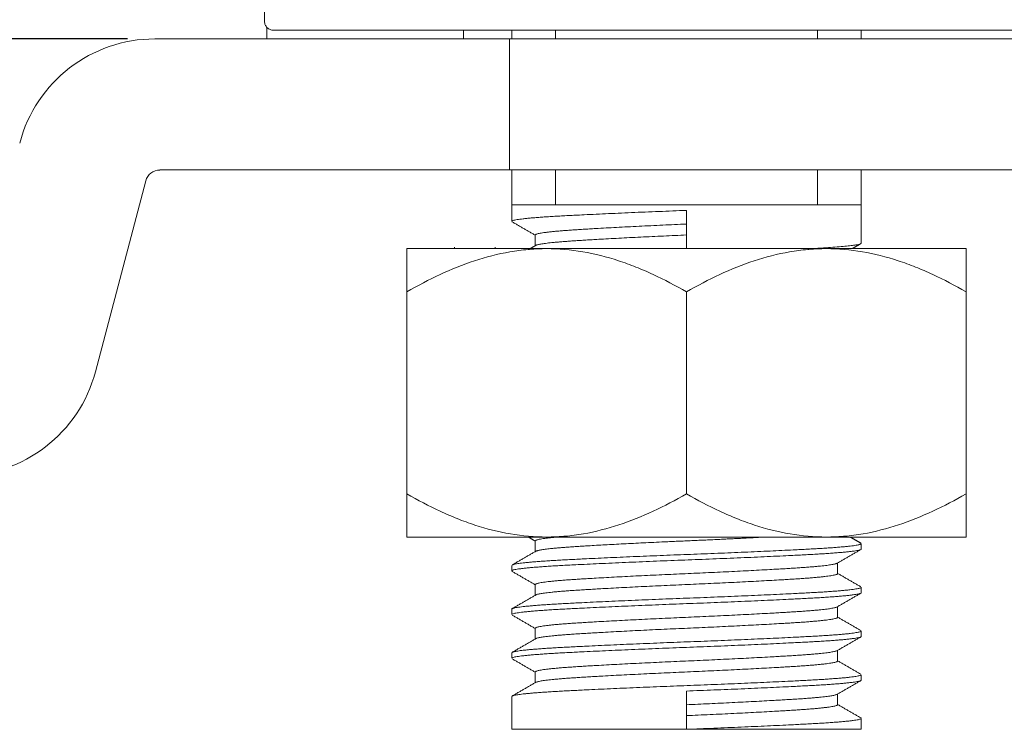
# Model space of a CAD drawing. Header units: millimetres. Extents: x 1418 to 1925, y 1452 to 1840.
# Tile 3 of 18: x 1560 to 1583, y 1724 to 1740. Entities that reach past the tile are written whole.
import ezdxf

# ---------------------------------------------------------------- set-up
doc = ezdxf.new("R2010")
doc.units = ezdxf.units.MM
doc.layers.add('1', color=7, linetype='Continuous', true_color=0xffffff)
doc.layers.add('尺寸线层', color=3, linetype='Continuous', lineweight=18)
doc.styles.get("Standard").update_dxf_attribs({"font": 'arial.ttf'})
doc.dimstyles.new('ISO-25', dxfattribs={"dimtxt": 5, "dimasz": 2.5, "dimexe": 1.25, "dimexo": 0.625, "dimtad": 1, "dimtxsty": 'Standard', "dimcen": 2.5, "dimadec": 0, "dimazin": 0, "dimtfac": 1, "dimtmove": 0, "dimatfit": 3, "dimfxl": 1, "dimarcsym": 0})

# ---------------------------------------------------------------- blocks, each defined once
blk = doc.blocks.new('*D71')
at = {"layer": 'Defpoints', "color": 0, "transparency": 16777216}
for p in [(1563.107, 1740.026), (1553.9, 1733.026), (1555.724, 1733.026)]:
    blk.add_point(p, dxfattribs=at)
at = {"layer": '尺寸线层', "color": 0, "lineweight": -2, "transparency": 16777216}
for p, q in [((1553.9, 1740.026), (1553.9, 1752.405)), ((1562.482, 1740.026), (1552.65, 1740.026)), ((1553.9, 1735.526), (1553.9, 1737.526)), ((1555.099, 1733.026), (1552.65, 1733.026))]:
    blk.add_line(p, q, dxfattribs=at)
at = {"layer": '尺寸线层', "color": 0, "transparency": 16777216}
for points in [[(1553.483, 1737.526), (1554.317, 1737.526), (1553.9, 1740.026)], [(1553.483, 1735.526), (1554.317, 1735.526), (1553.9, 1733.026)]]:
    blk.add_solid(points, dxfattribs=at)
at = {"layer": '尺寸线层', "color": 0, "transparency": 16777216, "insert": (1550.775, 1747.465), "char_height": 5, "attachment_point": 5, "rotation": 90}
blk.add_mtext('BH', dxfattribs=at)

msp = doc.modelspace()

# ---------------------------------------------------------------- linework, layer by layer
at = {"layer": '1', "color": 7, "linetype": 'Continuous', "lineweight": 18}
for p, q in [((1565.616, 1743.226), (1565.616, 1740.426)), ((1565.672, 1740.026), (1565.672, 1740.289)), ((1585.072, 1740.226), (1565.823, 1740.226)), ((1570.172, 1740.226), (1570.172, 1740.026)), ((1571.272, 1740.226), (1571.272, 1740.026)), ((1572.272, 1740.226), (1572.272, 1740.026)), ((1578.272, 1740.026), (1578.272, 1740.226)), ((1579.272, 1740.226), (1579.272, 1740.026)), ((1571.222, 1740.026), (1563.107, 1740.026)), ((1571.222, 1740.026), (1575.272, 1740.026)), ((1571.222, 1737.026), (1571.222, 1740.026)), ((1583.772, 1740.026), (1575.272, 1740.026)), ((1563.222, 1737.026), (1571.222, 1737.026)), ((1571.222, 1737.026), (1575.272, 1737.026)), ((1571.272, 1737.026), (1571.272, 1736.226)), ((1572.272, 1737.026), (1572.272, 1736.226)), ((1583.772, 1737.026), (1575.272, 1737.026)), ((1578.272, 1736.226), (1578.272, 1737.026)), ((1579.272, 1737.026), (1579.272, 1736.226)), ((1561.745, 1732.41), (1562.897, 1736.775)), ((1572.272, 1736.226), (1571.272, 1736.226)), ((1571.272, 1736.226), (1571.272, 1735.851)), ((1575.272, 1736.226), (1572.272, 1736.226)), ((1578.272, 1736.226), (1575.272, 1736.226)), ((1575.272, 1736.101), (1575.272, 1735.226)), ((1579.272, 1736.226), (1578.272, 1736.226)), ((1579.272, 1735.351), (1579.272, 1736.226)), ((1571.281, 1735.84), (1571.276, 1735.843)), ((1568.872, 1735.226), (1572.072, 1735.226)), ((1569.961, 1735.263), (1569.961, 1735.226)), ((1570.896, 1735.226), (1570.896, 1735.263)), ((1572.072, 1735.226), (1578.472, 1735.226)), ((1578.472, 1735.226), (1581.672, 1735.226)), ((1568.872, 1729.616), (1568.872, 1734.236)), ((1575.272, 1729.616), (1575.272, 1734.236)), ((1581.672, 1729.616), (1581.672, 1734.236)), ((1568.872, 1728.626), (1572.072, 1728.626)), ((1572.072, 1728.626), (1578.472, 1728.626)), ((1578.472, 1728.626), (1581.672, 1728.626)), ((1579.272, 1728.351), (1579.272, 1728.475)), ((1571.272, 1727.976), (1571.272, 1727.851)), ((1579.272, 1727.351), (1579.272, 1727.476)), ((1571.272, 1726.976), (1571.272, 1726.85)), ((1579.272, 1726.351), (1579.272, 1726.476)), ((1571.272, 1725.975), (1571.272, 1725.851)), ((1579.272, 1725.35), (1579.272, 1725.476)), ((1575.272, 1724.226), (1575.272, 1725.101)), ((1571.272, 1724.976), (1571.272, 1724.226)), ((1579.267, 1724.483), (1579.263, 1724.486)), ((1579.272, 1724.226), (1579.272, 1724.475)), ((1575.272, 1724.226), (1571.272, 1724.226)), ((1579.272, 1724.226), (1575.272, 1724.226))]:
    msp.add_line(p, q, dxfattribs=at)
for centre, radius, start, end in [((1563.107, 1736.826), 3.2, 90, 165.2251), ((1563.222, 1736.689), 0.336, 90, 165.2251), ((1558.651, 1733.226), 3.2, 270, 345.2251)]:
    msp.add_arc(centre, radius, start, end, dxfattribs=at)
for points, knots in [([(1565.823, 1740.226), (1565.816, 1740.226), (1565.81, 1740.226), (1565.796, 1740.227), (1565.79, 1740.228), (1565.77, 1740.232), (1565.757, 1740.235), (1565.733, 1740.245), (1565.72, 1740.251), (1565.698, 1740.265), (1565.688, 1740.274), (1565.673, 1740.287), (1565.668, 1740.292), (1565.66, 1740.302), (1565.655, 1740.308), (1565.644, 1740.324), (1565.637, 1740.336), (1565.627, 1740.36), (1565.623, 1740.373), (1565.617, 1740.399), (1565.616, 1740.412), (1565.616, 1740.426)], [0, 0, 0, 0, 0.0625, 0.0625, 0.125, 0.125, 0.25, 0.25, 0.375, 0.375, 0.5, 0.5, 0.5625, 0.5625, 0.625, 0.625, 0.75, 0.75, 0.875, 0.875, 1, 1, 1, 1]), ([(1568.872, 1735.226), (1568.872, 1735.226), (1568.872, 1735.225), (1568.872, 1735.224), (1568.872, 1735.223), (1568.872, 1735.218), (1568.872, 1735.204), (1568.872, 1735.14), (1568.872, 1735.036), (1568.872, 1734.861), (1568.872, 1734.755), (1568.872, 1734.619), (1568.872, 1734.603), (1568.872, 1734.572), (1568.872, 1734.525), (1568.872, 1734.476), (1568.872, 1734.376), (1568.872, 1734.307), (1568.872, 1734.236)], [0, 0, 0, 0, 0.029584, 0.029584, 0.060887, 0.060887, 0.123495, 0.24871, 0.49914, 0.49914, 0.74957, 0.74957, 0.780874, 0.780874, 0.812177, 0.874785, 0.874785, 1, 1, 1, 1]), ([(1568.872, 1734.236), (1569.123, 1734.38), (1569.377, 1734.514), (1569.891, 1734.754), (1570.153, 1734.859), (1570.684, 1735.035), (1570.955, 1735.105), (1571.369, 1735.176), (1571.509, 1735.195), (1571.685, 1735.21), (1571.72, 1735.213), (1571.791, 1735.218), (1571.896, 1735.223), (1572.002, 1735.226), (1572.072, 1735.226)], [0, 0, 0, 0, 0.25, 0.25, 0.5, 0.5, 0.75, 0.75, 0.875, 0.875, 0.90625, 0.90625, 0.9375, 1, 1, 1, 1]), ([(1572.072, 1735.226), (1572.35, 1735.226), (1572.626, 1735.201), (1573.174, 1735.108), (1573.445, 1735.039), (1573.783, 1734.928), (1573.85, 1734.905), (1573.983, 1734.856), (1574.05, 1734.831), (1574.248, 1734.752), (1574.378, 1734.695), (1574.767, 1734.514), (1575.021, 1734.38), (1575.272, 1734.236)], [0, 0, 0, 0, 0.25, 0.25, 0.5, 0.5, 0.5625, 0.5625, 0.625, 0.625, 0.75, 0.75, 1, 1, 1, 1]), ([(1575.272, 1734.236), (1575.523, 1734.38), (1575.777, 1734.514), (1576.291, 1734.754), (1576.553, 1734.859), (1577.084, 1735.035), (1577.355, 1735.105), (1577.769, 1735.176), (1577.909, 1735.195), (1578.085, 1735.21), (1578.12, 1735.213), (1578.191, 1735.218), (1578.296, 1735.223), (1578.402, 1735.226), (1578.472, 1735.226)], [0, 0, 0, 0, 0.25, 0.25, 0.5, 0.5, 0.75, 0.75, 0.875, 0.875, 0.90625, 0.90625, 0.9375, 1, 1, 1, 1]), ([(1578.472, 1735.226), (1578.75, 1735.226), (1579.026, 1735.201), (1579.574, 1735.108), (1579.845, 1735.039), (1580.183, 1734.928), (1580.25, 1734.905), (1580.383, 1734.856), (1580.45, 1734.831), (1580.648, 1734.752), (1580.778, 1734.695), (1581.167, 1734.514), (1581.421, 1734.38), (1581.672, 1734.236)], [0, 0, 0, 0, 0.25, 0.25, 0.5, 0.5, 0.5625, 0.5625, 0.625, 0.625, 0.75, 0.75, 1, 1, 1, 1]), ([(1581.672, 1734.236), (1581.672, 1734.379), (1581.672, 1734.512), (1581.672, 1734.663), (1581.672, 1734.693), (1581.672, 1734.736), (1581.672, 1734.75), (1581.672, 1734.777), (1581.672, 1734.845), (1581.672, 1734.906), (1581.672, 1735.038), (1581.672, 1735.107), (1581.672, 1735.201), (1581.672, 1735.226), (1581.672, 1735.226)], [0, 0, 0, 0, 0.25002, 0.25002, 0.312525, 0.312525, 0.343777, 0.343777, 0.37503, 0.50004, 0.50004, 0.750059, 0.750059, 1, 1, 1, 1]), ([(1568.872, 1729.616), (1568.872, 1729.472), (1568.872, 1729.339), (1568.872, 1729.188), (1568.872, 1729.158), (1568.872, 1729.116), (1568.872, 1729.102), (1568.872, 1729.074), (1568.872, 1729.007), (1568.872, 1728.946), (1568.872, 1728.814), (1568.872, 1728.744), (1568.872, 1728.65), (1568.872, 1728.626), (1568.872, 1728.626)], [0, 0, 0, 0, 0.25002, 0.25002, 0.312525, 0.312525, 0.343777, 0.343777, 0.37503, 0.50004, 0.50004, 0.750059, 0.750059, 1, 1, 1, 1]), ([(1572.072, 1728.626), (1571.794, 1728.626), (1571.518, 1728.65), (1570.97, 1728.743), (1570.698, 1728.812), (1570.361, 1728.923), (1570.294, 1728.946), (1570.16, 1728.995), (1570.094, 1729.02), (1569.896, 1729.1), (1569.765, 1729.156), (1569.377, 1729.337), (1569.122, 1729.471), (1568.872, 1729.616)], [0, 0, 0, 0, 0.25, 0.25, 0.5, 0.5, 0.5625, 0.5625, 0.625, 0.625, 0.75, 0.75, 1, 1, 1, 1]), ([(1575.272, 1729.616), (1575.021, 1729.471), (1574.767, 1729.337), (1574.252, 1729.098), (1573.991, 1728.992), (1573.459, 1728.817), (1573.189, 1728.747), (1572.775, 1728.675), (1572.635, 1728.657), (1572.459, 1728.641), (1572.423, 1728.638), (1572.353, 1728.634), (1572.247, 1728.628), (1572.142, 1728.626), (1572.072, 1728.626)], [0, 0, 0, 0, 0.25, 0.25, 0.5, 0.5, 0.75, 0.75, 0.875, 0.875, 0.90625, 0.90625, 0.9375, 1, 1, 1, 1]), ([(1578.472, 1728.626), (1578.194, 1728.626), (1577.918, 1728.65), (1577.37, 1728.743), (1577.098, 1728.812), (1576.761, 1728.923), (1576.694, 1728.946), (1576.56, 1728.995), (1576.494, 1729.02), (1576.296, 1729.1), (1576.165, 1729.156), (1575.777, 1729.337), (1575.522, 1729.471), (1575.272, 1729.616)], [0, 0, 0, 0, 0.25, 0.25, 0.5, 0.5, 0.5625, 0.5625, 0.625, 0.625, 0.75, 0.75, 1, 1, 1, 1]), ([(1581.672, 1729.616), (1581.421, 1729.471), (1581.167, 1729.337), (1580.652, 1729.098), (1580.391, 1728.992), (1579.859, 1728.817), (1579.589, 1728.747), (1579.175, 1728.675), (1579.035, 1728.657), (1578.859, 1728.641), (1578.823, 1728.638), (1578.753, 1728.634), (1578.647, 1728.628), (1578.542, 1728.626), (1578.472, 1728.626)], [0, 0, 0, 0, 0.25, 0.25, 0.5, 0.5, 0.75, 0.75, 0.875, 0.875, 0.90625, 0.90625, 0.9375, 1, 1, 1, 1]), ([(1581.672, 1728.626), (1581.672, 1728.626), (1581.672, 1728.626), (1581.672, 1728.628), (1581.672, 1728.629), (1581.672, 1728.633), (1581.672, 1728.647), (1581.672, 1728.711), (1581.672, 1728.815), (1581.672, 1728.99), (1581.672, 1729.096), (1581.672, 1729.232), (1581.672, 1729.248), (1581.672, 1729.279), (1581.672, 1729.326), (1581.672, 1729.375), (1581.672, 1729.475), (1581.672, 1729.544), (1581.672, 1729.616)], [0, 0, 0, 0, 0.029584, 0.029584, 0.060887, 0.060887, 0.123495, 0.24871, 0.49914, 0.49914, 0.74957, 0.74957, 0.780874, 0.780874, 0.812177, 0.874785, 0.874785, 1, 1, 1, 1])]:
    msp.add_open_spline(points, degree=3, knots=knots, dxfattribs=at)
for points, weights, knots in [([(1571.272, 1735.851), (1571.272, 1735.851), (1571.272, 1735.913), (1572.443, 1735.976), (1573.615, 1736.038), (1575.272, 1736.101)], [0.999904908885, 0.999952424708, 0.923879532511, 1, 0.923879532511, 1], [0, 0, 0, 0.000312, 0.500156, 0.500156, 1, 1, 1]), ([(1571.813, 1735.538), (1571.813, 1735.538), (1571.813, 1735.601), (1572.826, 1735.663), (1573.839, 1735.726), (1575.272, 1735.788)], [0.999696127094, 0.999847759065, 0.923879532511, 1, 0.923879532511, 1], [0, 0, 0, 0.000999, 0.5005, 0.5005, 1, 1, 1]), ([(1571.824, 1735.3), (1571.923, 1735.357), (1572.826, 1735.413), (1573.839, 1735.476), (1575.272, 1735.538)], [0.986161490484, 0.931577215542, 1, 0.923879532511, 1], [0, 0, 0, 0.473372, 0.473372, 1, 1, 1]), ([(1578.1, 1735.226), (1578.1, 1735.226), (1579.271, 1735.288), (1579.272, 1735.351)], [0.99998097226, 0.999990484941, 0.923917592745, 0.999923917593], [0, 0, 0, 0.000125, 1, 1, 1]), ([(1571.813, 1728.538), (1571.813, 1728.538), (1571.813, 1728.581), (1572.319, 1728.626)], [0.999753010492, 0.99987630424, 0.947058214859, 0.967758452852], [0, 0, 0, 0.002331, 1, 1, 1]), ([(1571.823, 1728.3), (1571.922, 1728.357), (1572.826, 1728.413), (1573.839, 1728.476), (1575.272, 1728.538), (1576.243, 1728.58), (1577.072, 1728.626)], [0.986283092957, 0.931501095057, 1, 0.923879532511, 1, 0.947115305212, 0.967713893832], [0, 0, 0, 0.346823, 0.346823, 0.732235, 0.732235, 1, 1, 1]), ([(1571.281, 1727.986), (1571.382, 1728.044), (1572.443, 1728.101), (1573.615, 1728.163), (1575.272, 1728.226), (1576.929, 1728.288), (1578.1, 1728.351), (1579.272, 1728.413), (1579.272, 1728.476), (1579.272, 1728.476)], [0.98781312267, 0.930559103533, 1, 0.923879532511, 1, 0.923879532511, 1, 0.923879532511, 0.999923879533, 0.999847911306], [0, 0, 0, 0.233118, 0.233118, 0.48866, 0.48866, 0.744202, 0.744202, 0.999744, 1, 1, 1]), ([(1571.281, 1727.84), (1571.272, 1727.846), (1571.272, 1727.851), (1571.272, 1727.913), (1572.443, 1727.976), (1573.615, 1728.038), (1575.272, 1728.101), (1576.929, 1728.163), (1578.1, 1728.226), (1579.272, 1728.288), (1579.272, 1728.351), (1579.272, 1728.351)], [0.987954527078, 0.993406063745, 1, 0.923879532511, 1, 0.923879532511, 1, 0.923879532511, 1, 0.923879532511, 0.999904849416, 0.999809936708], [0, 0, 0, 0.021191, 0.021191, 0.265817, 0.265817, 0.510442, 0.510442, 0.755068, 0.755068, 0.999694, 1, 1, 1]), ([(1571.813, 1727.538), (1571.815, 1727.601), (1572.826, 1727.663), (1573.839, 1727.726), (1575.272, 1727.788), (1576.704, 1727.851), (1577.718, 1727.913), (1578.618, 1727.969), (1578.72, 1728.026)], [0.999790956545, 0.923984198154, 1, 0.923879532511, 1, 0.923879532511, 1, 0.931738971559, 0.985904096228], [0, 0, 0, 0.256362, 0.256362, 0.513076, 0.513076, 0.769791, 0.769791, 1, 1, 1]), ([(1571.823, 1727.3), (1571.921, 1727.357), (1572.826, 1727.413), (1573.839, 1727.476), (1575.272, 1727.538), (1576.704, 1727.601), (1577.718, 1727.663), (1578.731, 1727.726), (1578.731, 1727.788), (1578.731, 1727.788)], [0.986420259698, 0.931415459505, 1, 0.923879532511, 1, 0.923879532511, 1, 0.923879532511, 0.999800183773, 0.999601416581], [0, 0, 0, 0.230811, 0.230811, 0.486983, 0.486983, 0.743155, 0.743155, 0.999328, 1, 1, 1]), ([(1571.272, 1726.976), (1571.274, 1727.038), (1572.443, 1727.101), (1573.615, 1727.163), (1575.272, 1727.226), (1576.929, 1727.288), (1578.1, 1727.351), (1579.272, 1727.413), (1579.272, 1727.476), (1579.272, 1727.476)], [0.999790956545, 0.923984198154, 1, 0.923879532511, 1, 0.923879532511, 1, 0.923879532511, 0.999904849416, 0.999809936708], [0, 0, 0, 0.249664, 0.249664, 0.499672, 0.499672, 0.74968, 0.74968, 0.999687, 1, 1, 1]), ([(1571.272, 1726.851), (1571.274, 1726.913), (1572.443, 1726.976), (1573.615, 1727.038), (1575.272, 1727.101), (1576.929, 1727.163), (1578.1, 1727.226), (1579.272, 1727.288), (1579.272, 1727.351), (1579.272, 1727.351)], [0.999753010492, 0.924003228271, 1, 0.923879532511, 1, 0.923879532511, 1, 0.923879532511, 0.99999048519, 0.999980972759], [0, 0, 0, 0.249687, 0.249687, 0.499781, 0.499781, 0.749875, 0.749875, 0.999969, 1, 1, 1]), ([(1571.813, 1726.538), (1571.815, 1726.601), (1572.826, 1726.663), (1573.839, 1726.726), (1575.272, 1726.788), (1576.704, 1726.851), (1577.718, 1726.913), (1578.622, 1726.969), (1578.72, 1727.026)], [0.999753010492, 0.924003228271, 1, 0.923879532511, 1, 0.923879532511, 1, 0.931510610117, 0.986267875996], [0, 0, 0, 0.256117, 0.256117, 0.51265, 0.51265, 0.769184, 0.769184, 1, 1, 1]), ([(1571.823, 1726.3), (1571.923, 1726.357), (1572.826, 1726.413), (1573.839, 1726.476), (1575.272, 1726.538), (1576.704, 1726.601), (1577.718, 1726.663), (1578.731, 1726.726), (1578.731, 1726.788), (1578.731, 1726.788)], [0.986222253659, 0.9315391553, 1, 0.923879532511, 1, 0.923879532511, 1, 0.923879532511, 0.999990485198, 0.999980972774], [0, 0, 0, 0.230639, 0.230639, 0.487082, 0.487082, 0.743525, 0.743525, 0.999968, 1, 1, 1]), ([(1571.272, 1725.851), (1571.272, 1725.913), (1572.443, 1725.976), (1573.615, 1726.038), (1575.272, 1726.101), (1576.929, 1726.163), (1578.1, 1726.226), (1579.272, 1726.288), (1579.272, 1726.351), (1579.272, 1726.351)], [0.999923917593, 0.923917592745, 1, 0.923879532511, 1, 0.923879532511, 1, 0.923879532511, 0.999971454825, 0.999942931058], [0, 0, 0, 0.249883, 0.249883, 0.499891, 0.499891, 0.749898, 0.749898, 0.999906, 1, 1, 1]), ([(1571.281, 1725.986), (1571.385, 1726.044), (1572.443, 1726.101), (1573.615, 1726.163), (1575.272, 1726.226), (1576.929, 1726.288), (1578.1, 1726.351), (1579.272, 1726.413), (1579.272, 1726.476), (1579.272, 1726.476)], [0.987578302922, 0.93070182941, 1, 0.923879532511, 1, 0.923879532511, 1, 0.923879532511, 0.99999048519, 0.999980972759], [0, 0, 0, 0.232803, 0.232803, 0.488524, 0.488524, 0.744246, 0.744246, 0.999968, 1, 1, 1]), ([(1571.813, 1725.538), (1571.814, 1725.601), (1572.826, 1725.663), (1573.839, 1725.726), (1575.272, 1725.788), (1576.704, 1725.851), (1577.718, 1725.913), (1578.625, 1725.969), (1578.721, 1726.027)], [0.999923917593, 0.923917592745, 1, 0.923879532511, 1, 0.923879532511, 1, 0.931282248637, 0.986634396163], [0, 0, 0, 0.256134, 0.256134, 0.512397, 0.512397, 0.768659, 0.768659, 1, 1, 1]), ([(1571.824, 1725.3), (1571.923, 1725.357), (1572.826, 1725.413), (1573.839, 1725.476), (1575.272, 1725.538), (1576.704, 1725.601), (1577.718, 1725.663), (1578.731, 1725.726), (1578.731, 1725.788), (1578.731, 1725.788)], [0.986191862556, 0.931558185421, 1, 0.923879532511, 1, 0.923879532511, 1, 0.923879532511, 0.999971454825, 0.999942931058], [0, 0, 0, 0.230574, 0.230574, 0.487018, 0.487018, 0.743461, 0.743461, 0.999904, 1, 1, 1]), ([(1571.281, 1724.986), (1571.382, 1725.044), (1572.443, 1725.101), (1573.615, 1725.163), (1575.272, 1725.226), (1576.929, 1725.288), (1578.1, 1725.351), (1579.272, 1725.413), (1579.272, 1725.476), (1579.272, 1725.476)], [0.987891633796, 0.930511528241, 1, 0.923879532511, 1, 0.923879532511, 1, 0.923879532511, 0.999971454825, 0.999942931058], [0, 0, 0, 0.233278, 0.233278, 0.48882, 0.48882, 0.744362, 0.744362, 0.999904, 1, 1, 1]), ([(1575.272, 1725.101), (1576.929, 1725.163), (1578.1, 1725.226), (1579.272, 1725.288), (1579.272, 1725.351), (1579.272, 1725.351)], [1, 0.923879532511, 1, 0.923879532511, 0.999952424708, 0.999904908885], [0, 0, 0, 0.499844, 0.499844, 0.999688, 1, 1, 1]), ([(1575.272, 1724.788), (1576.704, 1724.851), (1577.718, 1724.913), (1578.621, 1724.969), (1578.72, 1725.026)], [1, 0.923879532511, 1, 0.931577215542, 0.986161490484], [0, 0, 0, 0.526628, 0.526628, 1, 1, 1]), ([(1575.272, 1724.538), (1576.704, 1724.601), (1577.718, 1724.663), (1578.731, 1724.726), (1578.731, 1724.788), (1578.731, 1724.788)], [1, 0.923879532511, 1, 0.923879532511, 0.999847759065, 0.999696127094], [0, 0, 0, 0.4995, 0.4995, 0.999001, 1, 1, 1]), ([(1575.272, 1724.226), (1576.929, 1724.288), (1578.1, 1724.351), (1579.272, 1724.413), (1579.272, 1724.476), (1579.272, 1724.476)], [1, 0.923879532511, 1, 0.923879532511, 0.999952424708, 0.999904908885], [0, 0, 0, 0.499844, 0.499844, 0.999688, 1, 1, 1])]:
    msp.add_rational_spline(points, weights, degree=2, knots=knots, dxfattribs=at)
for points in [[(1571.281, 1735.84), (1571.547, 1735.686), (1571.813, 1735.532)], [(1571.813, 1735.538), (1571.813, 1735.416), (1571.813, 1735.294)], [(1571.824, 1735.3), (1571.759, 1735.263), (1571.695, 1735.226)], [(1579.065, 1735.226), (1579.164, 1735.283), (1579.263, 1735.34)], [(1571.652, 1728.626), (1571.732, 1728.579), (1571.813, 1728.532)], [(1579.263, 1728.486), (1579.142, 1728.556), (1579.021, 1728.626)], [(1571.813, 1728.538), (1571.813, 1728.416), (1571.813, 1728.294)], [(1571.823, 1728.3), (1571.552, 1728.143), (1571.281, 1727.986)], [(1578.72, 1728.026), (1578.991, 1728.183), (1579.262, 1728.34)], [(1578.731, 1727.788), (1578.731, 1727.91), (1578.731, 1728.032)], [(1571.281, 1727.84), (1571.547, 1727.686), (1571.813, 1727.532)], [(1579.263, 1727.486), (1578.997, 1727.64), (1578.731, 1727.794)], [(1571.813, 1727.538), (1571.813, 1727.416), (1571.813, 1727.294)], [(1571.823, 1727.3), (1571.552, 1727.143), (1571.281, 1726.986)], [(1578.72, 1727.026), (1578.991, 1727.183), (1579.263, 1727.34)], [(1578.731, 1726.788), (1578.731, 1726.91), (1578.731, 1727.032)], [(1571.281, 1726.841), (1571.547, 1726.686), (1571.813, 1726.532)], [(1579.262, 1726.486), (1578.996, 1726.64), (1578.731, 1726.794)], [(1571.813, 1726.538), (1571.813, 1726.416), (1571.813, 1726.294)], [(1578.72, 1726.026), (1578.992, 1726.183), (1579.263, 1726.34)], [(1571.824, 1726.3), (1571.552, 1726.143), (1571.281, 1725.986)], [(1578.731, 1725.788), (1578.731, 1725.91), (1578.731, 1726.032)], [(1571.281, 1725.84), (1571.547, 1725.686), (1571.813, 1725.532)], [(1579.263, 1725.486), (1578.997, 1725.64), (1578.731, 1725.794)], [(1571.813, 1725.538), (1571.813, 1725.416), (1571.813, 1725.294)], [(1571.823, 1725.3), (1571.552, 1725.143), (1571.281, 1724.986)], [(1578.72, 1725.026), (1578.991, 1725.183), (1579.263, 1725.34)], [(1578.731, 1724.788), (1578.731, 1724.91), (1578.731, 1725.032)], [(1579.263, 1724.486), (1578.997, 1724.64), (1578.731, 1724.794)]]:
    msp.add_open_spline(points, degree=2, dxfattribs=at)

# ---------------------------------------------------------------- dimensions: what is measured, and where the dimension line sits
at = {"layer": '尺寸线层'}
dim = msp.add_linear_dim(base=(1553.9, 1733.026), p1=(1563.107, 1740.026), p2=(1555.724, 1733.026), angle=90, text='BH', dimstyle='ISO-25', dxfattribs=at)
dim.commit()
dim.dimension.update_dxf_attribs({"geometry": '*D71', "text_midpoint": (1553.9, 1747.465), "dimtype": 160})

doc.saveas('drawing.dxf')
